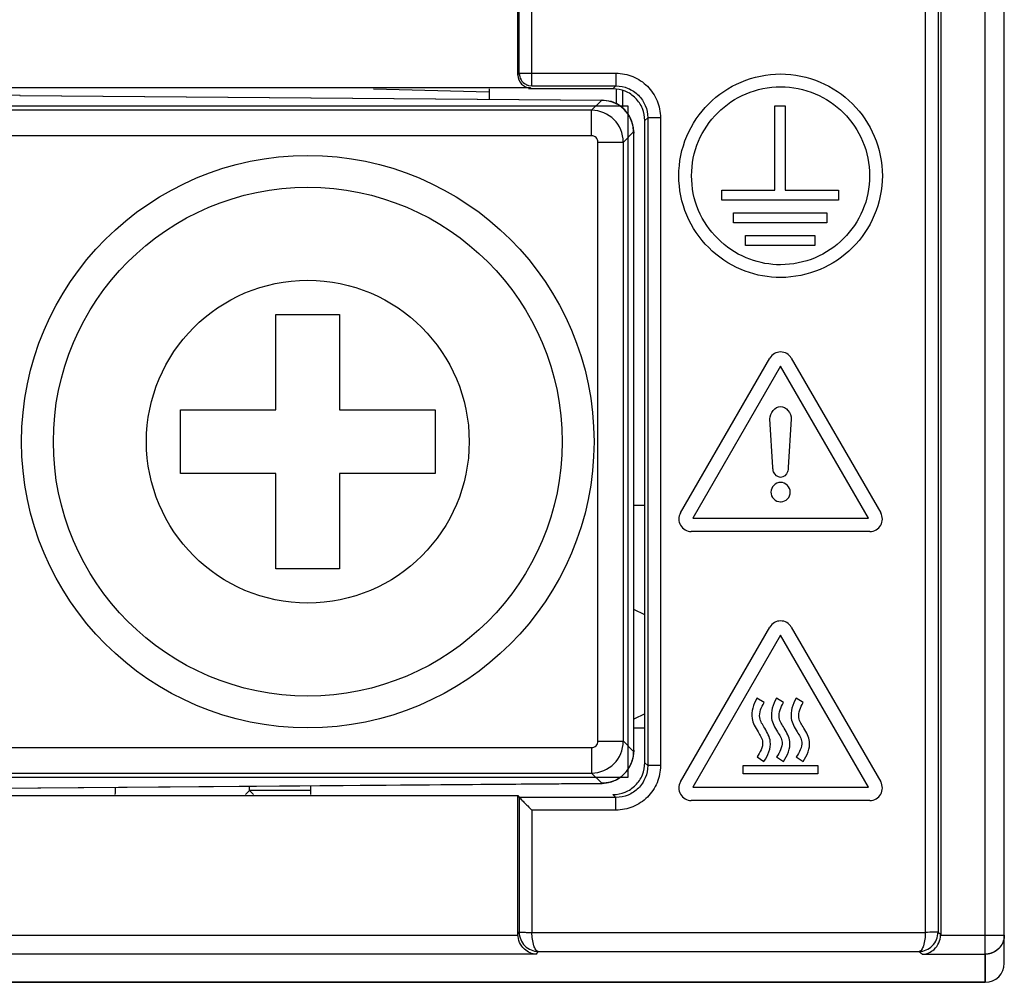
# Model space of a CAD drawing. Header units: millimetres. Extents: x 0 to 1706, y 0 to 575.
# Tile 15 of 34: x 1097 to 1113, y 298 to 313. Entities that reach past the tile are written whole.
import ezdxf

# ---------------------------------------------------------------- set-up
doc = ezdxf.new("R2010")
doc.units = ezdxf.units.MM
doc.header["$LTSCALE"] = 30.734
doc.layers.get('0').update_dxf_attribs({"linetype": 'CONTINUOUS'})
for name, color, linetype in [('00_COMPONENTS', 7, 'CONTINUOUS'), ('03___PRT_ALL_CURVES', 7, 'CONTINUOUS'), ('20_ALL_FEATURES', 7, 'CONTINUOUS'), ('3_ALL_AXES', 7, 'CONTINUOUS'), ('7_ALL_FEATURES', 7, 'CONTINUOUS')]:
    doc.layers.add(name, color=color, linetype=linetype)

msp = doc.modelspace()

# ---------------------------------------------------------------- linework, layer by layer
at = {"linetype": 'Continuous'}
for p, q in [((1112.571, 297.688), (1112.571, 467.688)), ((1112.871, 297.988), (1112.871, 467.388)), ((1111.629, 434.238), (1111.629, 298.473)), ((1111.829, 434.238), (1111.829, 298.477)), ((1111.871, 434.238), (1111.871, 298.429)), ((1105.245, 311.981), (1105.245, 316.365)), ((1105.445, 311.781), (1105.445, 316.365)), ((1105.224, 311.953), (1105.224, 314.381)), ((1105.224, 311.953), (1105.245, 311.981)), ((1105.245, 311.981), (1106.765, 311.981)), ((1105.245, 311.981), (1105.245, 311.976)), ((1106.765, 311.981), (1106.765, 311.781)), ((1105.393, 311.788), (1105.445, 311.781)), ((1105.445, 311.781), (1106.765, 311.781)), ((1106.765, 311.781), (1106.719, 311.735)), ((1105.424, 311.753), (1090.12, 311.753)), ((1097.399, 311.632), (1097.185, 311.634)), ((1097.399, 311.632), (1097.391, 311.631)), ((1097.391, 311.631), (1106.543, 311.559)), ((1097.399, 311.632), (1106.547, 311.559)), ((1102.954, 311.735), (1104.771, 311.688)), ((1104.771, 311.735), (1104.771, 311.573)), ((1106.719, 311.735), (1105.393, 311.735)), ((1105.424, 311.753), (1105.429, 311.76)), ((1106.771, 311.735), (1106.771, 311.5)), ((1106.382, 311.398), (1106.543, 311.559)), ((1106.547, 311.559), (1106.543, 311.559)), ((1106.683, 311.539), (1106.547, 311.559)), ((1106.806, 311.484), (1106.683, 311.539)), ((1106.382, 311.398), (1086.961, 311.398)), ((1106.382, 310.998), (1106.382, 311.398)), ((1107.265, 311.281), (1107.219, 311.236)), ((1107.219, 301.14), (1107.219, 311.236)), ((1107.465, 311.281), (1107.265, 311.281)), ((1107.265, 311.281), (1107.265, 301.094)), ((1107.465, 311.281), (1107.465, 301.094)), ((1106.382, 310.998), (1086.961, 310.998)), ((1106.882, 310.898), (1107.042, 311.059)), ((1107.044, 311.091), (1107.04, 311.12)), ((1107.044, 311.091), (1107.044, 311.09)), ((1107.044, 311.09), (1107.046, 311.041)), ((1107.045, 311.053), (1107.046, 311.041)), ((1107.046, 311.041), (1107.047, 311.038)), ((1107.046, 301.334), (1107.046, 311.041)), ((1107.047, 301.338), (1107.047, 311.038)), ((1106.482, 310.898), (1106.882, 310.898)), ((1106.482, 301.477), (1106.482, 310.898)), ((1106.882, 301.477), (1106.882, 310.898)), ((1107.219, 303.464), (1107.047, 303.55)), ((1107.219, 301.911), (1107.047, 301.825)), ((1106.482, 301.477), (1106.882, 301.477)), ((1106.882, 301.477), (1107.042, 301.317)), ((1086.961, 301.377), (1106.382, 301.377)), ((1106.382, 301.377), (1106.382, 300.977)), ((1107.04, 301.251), (1107.044, 301.284)), ((1107.044, 301.282), (1107.047, 301.338)), ((1107.046, 301.334), (1107.044, 301.284)), ((1107.044, 301.284), (1107.044, 301.282)), ((1107.047, 301.338), (1107.046, 301.334)), ((1107.265, 301.094), (1107.219, 301.14)), ((1107.465, 301.094), (1107.265, 301.094)), ((1086.961, 300.977), (1106.382, 300.977)), ((1106.382, 300.977), (1106.543, 300.817)), ((1094.114, 300.718), (1106.543, 300.817)), ((1094.191, 300.718), (1106.547, 300.816)), ((1101.971, 300.702), (1101.971, 300.78)), ((1106.543, 300.817), (1106.547, 300.816)), ((1106.547, 300.816), (1106.648, 300.828)), ((1106.648, 300.828), (1106.76, 300.866)), ((1090.12, 300.623), (1105.224, 300.623)), ((1101.006, 300.702), (1100.944, 300.64)), ((1101.006, 300.702), (1101.006, 300.772)), ((1101.971, 300.702), (1101.006, 300.702)), ((1105.224, 300.623), (1105.245, 300.594)), ((1105.224, 298.429), (1105.224, 300.623)), ((1106.765, 300.594), (1106.719, 300.64)), ((1106.765, 300.594), (1105.245, 300.594)), ((1105.245, 300.594), (1105.245, 298.477)), ((1106.765, 300.395), (1106.765, 300.594)), ((1106.765, 300.395), (1105.445, 300.395)), ((1105.445, 300.395), (1105.445, 298.473)), ((1105.224, 298.442), (1105.245, 298.477)), ((1105.445, 298.473), (1111.629, 298.473)), ((1111.829, 298.477), (1111.871, 298.441)), ((1090.12, 298.429), (1105.224, 298.429)), ((1111.871, 298.429), (1112.871, 298.429)), ((1105.516, 298.129), (1105.542, 298.173)), ((1105.542, 298.173), (1111.534, 298.173)), ((1105.516, 298.129), (1089.827, 298.129)), ((1112.584, 298.13), (1112.571, 298.129)), ((1112.571, 297.688), (1096.868, 297.688))]:
    msp.add_line(p, q, dxfattribs=at)
for points in [[(1106.979, 311.304), (1106.906, 311.403), (1106.806, 311.484)], [(1107.04, 311.12), (1107.022, 311.202), (1106.979, 311.304)], [(1107.047, 311.038), (1107.046, 311.066), (1107.044, 311.09)], [(1106.99, 301.092), (1107.024, 301.178), (1107.04, 301.251)], [(1106.76, 300.866), (1106.856, 300.927), (1106.934, 301.004), (1106.99, 301.092)]]:
    msp.add_lwpolyline(points, dxfattribs=at)
for centre, radius, start, end in [((1105.444, 311.981), 0.2, 240.7597, 247.9096), ((1105.446, 311.985), 0.204, 247.9011, 254.9333), ((1106.543, 311.059), 0.499, 67.5228, 73.9618), ((1106.542, 311.058), 0.5, 22.5248, 67.4752), ((1106.381, 310.898), 0.5, 0.0363, 89.9637), ((1106.543, 311.059), 0.499, 16.0382, 22.4772), ((1106.537, 311.057), 0.505, 3.6456, 16.0456), ((1106.382, 310.898), 0.1, 359.9919, 90.0081), ((1106.55, 311.058), 0.492, 0.0454, 3.6175), ((1106.381, 301.478), 0.5, 270.0363, 359.9637), ((1106.382, 301.477), 0.1, 269.9919, 0.0081), ((1106.542, 301.317), 0.5, 292.5248, 337.4752), ((1106.543, 301.316), 0.499, 337.5228, 343.9618), ((1106.543, 301.316), 0.499, 286.0382, 292.4772), ((1095.906, 300.84), 2.995, 356.1761, 358.3904), ((1072.766, 272.496), 39.913, 44.8385, 44.9651), ((1100.971, 300.702), 1, 356.4449, 0), ((1112.572, 298.428), 0.299, 315.1404, 330.3447), ((1112.571, 297.988), 0.3, 270, 0)]:
    msp.add_arc(centre, radius, start, end, dxfattribs=at)
msp.add_ellipse((1105.424, 311.953), major_axis=(0.12, 0.16), ratio=0.999049, start_param=-4.068516, end_param=-2.498634, dxfattribs=at)
for points, knots in [([(1105.245, 311.976), (1105.246, 311.942), (1105.266, 311.873), (1105.317, 311.823), (1105.347, 311.807)], [0, 0, 0, 0, 0.500075, 1, 1, 1, 1]), ([(1106.765, 311.981), (1106.856, 311.981), (1107.04, 311.944), (1107.272, 311.789), (1107.428, 311.556), (1107.465, 311.372), (1107.465, 311.281)], [0, 0, 0, 0, 0.249957, 0.499945, 0.74998, 1, 1, 1, 1]), ([(1106.765, 311.781), (1106.83, 311.781), (1106.961, 311.755), (1107.128, 311.644), (1107.239, 311.478), (1107.265, 311.346), (1107.265, 311.281)], [0, 0, 0, 0, 0.249952, 0.499945, 0.749985, 1, 1, 1, 1]), ([(1107.219, 311.236), (1107.219, 311.301), (1107.193, 311.432), (1107.082, 311.599), (1106.916, 311.71), (1106.784, 311.735), (1106.719, 311.735)], [0, 0, 0, 0, 0.249961, 0.500023, 0.750083, 1, 1, 1, 1]), ([(1107.042, 311.059), (1107.042, 311.059), (1107.043, 311.059), (1107.043, 311.058), (1107.044, 311.058)], [0, 0, 0, 0, 0.354549, 1, 1, 1, 1]), ([(1107.044, 311.058), (1107.044, 311.057), (1107.044, 311.055), (1107.045, 311.054), (1107.045, 311.053)], [0, 0, 0, 0, 0.399724, 1, 1, 1, 1]), ([(1107.042, 301.317), (1107.043, 301.316), (1107.044, 301.317), (1107.044, 301.319), (1107.044, 301.32)], [0, 0, 0, 0, 0.249266, 1, 1, 1, 1]), ([(1107.044, 301.32), (1107.045, 301.321), (1107.045, 301.325), (1107.046, 301.33), (1107.046, 301.334)], [0, 0, 0, 0, 0.180469, 1, 1, 1, 1]), ([(1106.719, 300.64), (1106.784, 300.64), (1106.916, 300.666), (1107.082, 300.777), (1107.193, 300.943), (1107.219, 301.075), (1107.219, 301.14)], [0, 0, 0, 0, 0.249934, 0.499994, 0.75004, 1, 1, 1, 1]), ([(1107.265, 301.094), (1107.265, 301.029), (1107.239, 300.898), (1107.128, 300.731), (1106.961, 300.62), (1106.83, 300.594), (1106.765, 300.594)], [0, 0, 0, 0, 0.249952, 0.499945, 0.749985, 1, 1, 1, 1]), ([(1107.465, 301.094), (1107.465, 301.003), (1107.428, 300.819), (1107.273, 300.587), (1107.04, 300.431), (1106.856, 300.395), (1106.765, 300.395)], [0, 0, 0, 0, 0.249957, 0.499945, 0.74998, 1, 1, 1, 1]), ([(1105.245, 300.594), (1105.251, 300.586), (1105.278, 300.563), (1105.321, 300.517), (1105.381, 300.459), (1105.423, 300.416), (1105.445, 300.395)], [0, 0, 0, 0, 0.11609, 0.365578, 0.672407, 1, 1, 1, 1]), ([(1105.245, 298.477), (1105.245, 298.399), (1105.309, 298.24), (1105.467, 298.174), (1105.542, 298.173)], [0, 0, 0, 0, 0.508931, 1, 1, 1, 1]), ([(1105.245, 298.477), (1105.25, 298.476), (1105.271, 298.477), (1105.312, 298.474), (1105.373, 298.473), (1105.42, 298.473), (1105.445, 298.473)], [0, 0, 0, 0, 0.083701, 0.301985, 0.623785, 1, 1, 1, 1]), ([(1105.542, 298.173), (1105.528, 298.175), (1105.497, 298.205), (1105.457, 298.305), (1105.446, 298.402), (1105.445, 298.473)], [0, 0, 0, 0, 0.133631, 0.351488, 1, 1, 1, 1]), ([(1111.534, 298.173), (1111.609, 298.174), (1111.765, 298.241), (1111.829, 298.399), (1111.829, 298.477)], [0, 0, 0, 0, 0.489974, 1, 1, 1, 1]), ([(1111.629, 298.473), (1111.628, 298.402), (1111.617, 298.306), (1111.579, 298.205), (1111.549, 298.175), (1111.534, 298.173)], [0, 0, 0, 0, 0.650026, 0.867949, 1, 1, 1, 1]), ([(1111.829, 298.477), (1111.808, 298.475), (1111.742, 298.475), (1111.675, 298.473), (1111.629, 298.473)], [0, 0, 0, 0, 0.310714, 1, 1, 1, 1]), ([(1105.516, 298.129), (1105.448, 298.132), (1105.293, 298.197), (1105.224, 298.357), (1105.224, 298.442)], [0, 0, 0, 0, 0.446241, 1, 1, 1, 1])]:
    msp.add_open_spline(points, degree=3, knots=knots, dxfattribs=at)
for points in [[(1106.543, 311.559), (1106.589, 311.559), (1106.636, 311.552), (1106.681, 311.539)], [(1107.042, 301.317), (1107.042, 301.27), (1107.036, 301.223), (1107.023, 301.178)], [(1106.681, 300.836), (1106.636, 300.824), (1106.589, 300.817), (1106.543, 300.817)], [(1112.871, 298.429), (1112.871, 298.378), (1112.857, 298.325), (1112.832, 298.281)], [(1112.784, 298.218), (1112.749, 298.182), (1112.703, 298.155), (1112.655, 298.141)], [(1112.655, 298.141), (1112.632, 298.135), (1112.608, 298.131), (1112.584, 298.13)]]:
    msp.add_open_spline(points, degree=3, dxfattribs=at)
at = {"layer": '00_COMPONENTS', "linetype": 'Continuous'}
for p, q in [((1104.771, 311.735), (1104.771, 311.573)), ((1106.771, 311.735), (1106.771, 311.5))]:
    msp.add_line(p, q, dxfattribs=at)
at = {"layer": '03___PRT_ALL_CURVES', "linetype": 'Continuous'}
for p, q in [((1112.871, 298.429), (1112.871, 467.388)), ((1086.393, 311.466), (1106.95, 311.466)), ((1106.95, 311.466), (1106.95, 300.909)), ((1106.95, 300.909), (1086.393, 300.909)), ((1112.571, 298.129), (1112.571, 297.688)), ((1096.868, 297.688), (1112.571, 297.688))]:
    msp.add_line(p, q, dxfattribs=at)
for points, knots in [([(1112.871, 298.429), (1112.871, 298.426), (1112.871, 298.421), (1112.871, 298.415), (1112.871, 298.411), (1112.87, 298.408), (1112.87, 298.406), (1112.87, 298.404), (1112.87, 298.403), (1112.87, 298.4), (1112.869, 298.396), (1112.869, 298.391), (1112.868, 298.386), (1112.868, 298.382), (1112.867, 298.379), (1112.867, 298.378), (1112.867, 298.376), (1112.866, 298.374), (1112.865, 298.369), (1112.864, 298.364), (1112.863, 298.358), (1112.862, 298.355), (1112.862, 298.354), (1112.861, 298.352), (1112.861, 298.351), (1112.861, 298.35), (1112.86, 298.347), (1112.859, 298.343), (1112.857, 298.339), (1112.856, 298.335), (1112.855, 298.332), (1112.855, 298.33), (1112.854, 298.329), (1112.854, 298.327), (1112.852, 298.325), (1112.851, 298.321), (1112.849, 298.316), (1112.847, 298.312), (1112.846, 298.308), (1112.845, 298.305), (1112.844, 298.304), (1112.843, 298.302), (1112.842, 298.301), (1112.841, 298.298), (1112.839, 298.294), (1112.836, 298.288), (1112.834, 298.284), (1112.832, 298.281)], [0, 0, 0, 0, 0.0625, 0.09375, 0.125, 0.140625, 0.15625, 0.164062, 0.171875, 0.1875, 0.21875, 0.25, 0.28125, 0.3125, 0.328125, 0.335938, 0.34375, 0.359375, 0.375, 0.4375, 0.46875, 0.484375, 0.492188, 0.5, 0.507812, 0.515625, 0.53125, 0.5625, 0.59375, 0.625, 0.640625, 0.65625, 0.664062, 0.671875, 0.6875, 0.71875, 0.75, 0.78125, 0.8125, 0.828125, 0.835938, 0.84375, 0.859375, 0.875, 0.90625, 0.9375, 1, 1, 1, 1]), ([(1112.722, 298.17), (1112.719, 298.168), (1112.715, 298.166), (1112.709, 298.163), (1112.705, 298.161), (1112.702, 298.16), (1112.701, 298.159), (1112.699, 298.158), (1112.698, 298.157), (1112.695, 298.156), (1112.691, 298.154), (1112.687, 298.153), (1112.682, 298.151), (1112.678, 298.149), (1112.676, 298.148), (1112.674, 298.147), (1112.673, 298.147), (1112.671, 298.146), (1112.666, 298.145), (1112.661, 298.143), (1112.655, 298.141), (1112.652, 298.14), (1112.651, 298.14), (1112.65, 298.14), (1112.649, 298.139), (1112.647, 298.139), (1112.644, 298.138), (1112.639, 298.137), (1112.633, 298.136), (1112.628, 298.135), (1112.626, 298.134), (1112.625, 298.134), (1112.623, 298.134), (1112.62, 298.133), (1112.616, 298.133), (1112.611, 298.132), (1112.606, 298.132), (1112.602, 298.131), (1112.599, 298.131), (1112.598, 298.13), (1112.596, 298.13), (1112.594, 298.13), (1112.591, 298.13), (1112.586, 298.13), (1112.58, 298.13), (1112.575, 298.129), (1112.571, 298.129)], [0, 0, 0, 0, 0.0625, 0.09375, 0.125, 0.140625, 0.15625, 0.164062, 0.171875, 0.1875, 0.21875, 0.25, 0.28125, 0.3125, 0.328125, 0.335938, 0.34375, 0.359375, 0.375, 0.4375, 0.46875, 0.484375, 0.492188, 0.5, 0.507812, 0.515625, 0.53125, 0.5625, 0.625, 0.640625, 0.65625, 0.664062, 0.671875, 0.6875, 0.71875, 0.75, 0.78125, 0.8125, 0.828125, 0.835938, 0.84375, 0.859375, 0.875, 0.90625, 0.9375, 1, 1, 1, 1]), ([(1112.832, 298.281), (1112.83, 298.278), (1112.828, 298.274), (1112.824, 298.268), (1112.822, 298.265), (1112.82, 298.262), (1112.819, 298.26), (1112.818, 298.259), (1112.817, 298.258), (1112.816, 298.255), (1112.813, 298.252), (1112.81, 298.248), (1112.807, 298.244), (1112.805, 298.241), (1112.803, 298.239), (1112.802, 298.237), (1112.801, 298.236), (1112.8, 298.235), (1112.796, 298.231), (1112.793, 298.227), (1112.789, 298.223), (1112.787, 298.22), (1112.786, 298.219), (1112.785, 298.218), (1112.784, 298.217), (1112.783, 298.216), (1112.781, 298.214), (1112.776, 298.211), (1112.772, 298.207), (1112.769, 298.203), (1112.767, 298.202), (1112.766, 298.201), (1112.765, 298.2), (1112.762, 298.198), (1112.759, 298.196), (1112.755, 298.193), (1112.751, 298.19), (1112.748, 298.187), (1112.746, 298.185), (1112.745, 298.184), (1112.743, 298.183), (1112.741, 298.182), (1112.739, 298.18), (1112.735, 298.178), (1112.729, 298.174), (1112.725, 298.172), (1112.722, 298.17)], [0, 0, 0, 0, 0.0625, 0.09375, 0.125, 0.140625, 0.15625, 0.164062, 0.171875, 0.1875, 0.21875, 0.25, 0.28125, 0.3125, 0.328125, 0.335938, 0.34375, 0.359375, 0.375, 0.4375, 0.46875, 0.484375, 0.492188, 0.5, 0.507812, 0.515625, 0.53125, 0.5625, 0.625, 0.640625, 0.65625, 0.664062, 0.671875, 0.6875, 0.71875, 0.75, 0.78125, 0.8125, 0.828125, 0.835938, 0.84375, 0.859375, 0.875, 0.90625, 0.9375, 1, 1, 1, 1])]:
    msp.add_open_spline(points, degree=3, knots=knots, dxfattribs=at)
at = {"layer": '20_ALL_FEATURES', "linetype": 'Continuous'}
for p, q in [((1109.266, 311.468), (1109.426, 311.468)), ((1109.266, 310.143), (1109.266, 311.468)), ((1109.426, 311.468), (1109.426, 310.143)), ((1108.43, 310.143), (1109.266, 310.143)), ((1108.43, 309.983), (1108.43, 310.143)), ((1109.426, 310.143), (1110.262, 310.143)), ((1110.262, 310.143), (1110.262, 309.983)), ((1110.262, 309.983), (1108.43, 309.983)), ((1108.612, 309.787), (1110.081, 309.787)), ((1108.612, 309.627), (1108.612, 309.787)), ((1110.081, 309.787), (1110.081, 309.627)), ((1110.081, 309.627), (1108.612, 309.627)), ((1108.801, 309.431), (1109.891, 309.431)), ((1108.801, 309.271), (1108.801, 309.431)), ((1109.891, 309.431), (1109.891, 309.271)), ((1109.891, 309.271), (1108.801, 309.271)), ((1107.781, 305.069), (1109.185, 307.502)), ((1109.523, 307.502), (1110.928, 305.069)), ((1109.354, 307.375), (1107.975, 304.986)), ((1110.734, 304.986), (1109.354, 307.375)), ((1109.234, 305.784), (1109.186, 306.547)), ((1109.523, 306.547), (1109.474, 305.784)), ((1107.975, 304.986), (1110.734, 304.986)), ((1110.759, 304.776), (1107.95, 304.776)), ((1107.781, 300.84), (1109.185, 303.272)), ((1109.523, 303.272), (1110.928, 300.84)), ((1109.354, 303.146), (1107.975, 300.756)), ((1110.734, 300.756), (1109.354, 303.146)), ((1109.094, 302.085), (1108.983, 302.153)), ((1109.401, 302.085), (1109.29, 302.153)), ((1109.71, 302.085), (1109.599, 302.153)), ((1108.768, 301.094), (1109.941, 301.094)), ((1108.768, 300.965), (1108.768, 301.094)), ((1108.985, 301.231), (1109.093, 301.16)), ((1109.291, 301.231), (1109.4, 301.16)), ((1109.601, 301.231), (1109.709, 301.16)), ((1109.941, 301.094), (1109.941, 300.965)), ((1109.941, 300.965), (1108.768, 300.965)), ((1107.975, 300.756), (1110.734, 300.756)), ((1110.759, 300.547), (1107.95, 300.547)), ((1111.534, 298.173), (1111.587, 298.129)), ((1111.587, 298.129), (1112.571, 298.129))]:
    msp.add_line(p, q, dxfattribs=at)
for centre, start, end in [((1109.354, 307.404), 30.0132, 149.9868), ((1107.95, 304.971), 150.01, 270.0222), ((1110.759, 304.971), 270.0016, 29.9956), ((1109.354, 303.175), 30.0132, 149.9868), ((1107.95, 300.742), 150.01, 270.0222), ((1110.759, 300.742), 270.0016, 29.9956)]:
    msp.add_arc(centre, 0.195, start, end, dxfattribs=at)
for points, knots in [([(1109.283, 308.771), (1109.094, 308.779), (1108.702, 308.868), (1108.196, 309.211), (1107.839, 309.737), (1107.711, 310.369), (1107.839, 311.001), (1108.196, 311.528), (1108.723, 311.884), (1109.141, 311.969), (1109.354, 311.969)], [0, 0, 0, 0, 0.114572, 0.239266, 0.36396, 0.492854, 0.621748, 0.746442, 0.87109, 1, 1, 1, 1]), ([(1109.354, 311.969), (1109.567, 311.969), (1109.986, 311.884), (1110.513, 311.528), (1110.869, 311.001), (1110.997, 310.369), (1110.869, 309.737), (1110.513, 309.211), (1109.986, 308.854), (1109.544, 308.765), (1109.307, 308.77), (1109.283, 308.771)], [0, 0, 0, 0, 0.12532, 0.246498, 0.367719, 0.493024, 0.618329, 0.739551, 0.860772, 0.986077, 1, 1, 1, 1]), ([(1109.292, 308.971), (1109.127, 308.978), (1108.784, 309.055), (1108.341, 309.356), (1108.028, 309.816), (1107.917, 310.369), (1108.028, 310.922), (1108.341, 311.383), (1108.802, 311.695), (1109.168, 311.769), (1109.354, 311.769)], [0, 0, 0, 0, 0.11457, 0.239266, 0.363962, 0.492854, 0.621746, 0.746442, 0.871093, 1, 1, 1, 1]), ([(1109.354, 311.769), (1109.541, 311.769), (1109.907, 311.695), (1110.368, 311.383), (1110.68, 310.922), (1110.792, 310.369), (1110.68, 309.816), (1110.368, 309.356), (1109.907, 309.044), (1109.52, 308.965), (1109.313, 308.97), (1109.292, 308.971)], [0, 0, 0, 0, 0.125318, 0.246498, 0.367722, 0.493024, 0.618327, 0.739551, 0.860775, 0.986077, 1, 1, 1, 1]), ([(1109.354, 305.627), (1109.308, 305.627), (1109.237, 305.689), (1109.234, 305.76), (1109.234, 305.784)], [0, 0, 0, 0, 0.66493, 1, 1, 1, 1]), ([(1109.474, 305.784), (1109.474, 305.76), (1109.471, 305.689), (1109.401, 305.627), (1109.354, 305.627)], [0, 0, 0, 0, 0.33507, 1, 1, 1, 1]), ([(1109.354, 305.548), (1109.315, 305.548), (1109.236, 305.513), (1109.185, 305.395), (1109.235, 305.276), (1109.317, 305.242), (1109.359, 305.243), (1109.361, 305.243)], [0, 0, 0, 0, 0.248526, 0.491327, 0.738397, 0.985466, 1, 1, 1, 1]), ([(1109.361, 305.243), (1109.399, 305.245), (1109.475, 305.278), (1109.524, 305.395), (1109.473, 305.513), (1109.394, 305.548), (1109.354, 305.548)], [0, 0, 0, 0, 0.239498, 0.493964, 0.744034, 1, 1, 1, 1]), ([(1108.983, 302.153), (1108.927, 302.06), (1108.862, 301.858), (1108.987, 301.642), (1109.113, 301.446), (1109.031, 301.3), (1108.985, 301.231)], [0, 0, 0, 0, 0.330482, 0.567087, 0.747501, 1, 1, 1, 1]), ([(1109.093, 301.16), (1109.154, 301.251), (1109.24, 301.447), (1109.115, 301.671), (1108.988, 301.862), (1109.052, 302.015), (1109.094, 302.085)], [0, 0, 0, 0, 0.333363, 0.564599, 0.750691, 1, 1, 1, 1]), ([(1109.29, 302.153), (1109.234, 302.06), (1109.169, 301.858), (1109.293, 301.642), (1109.42, 301.446), (1109.337, 301.3), (1109.291, 301.231)], [0, 0, 0, 0, 0.330482, 0.567087, 0.747501, 1, 1, 1, 1]), ([(1109.4, 301.16), (1109.461, 301.251), (1109.547, 301.447), (1109.421, 301.671), (1109.295, 301.862), (1109.358, 302.015), (1109.401, 302.085)], [0, 0, 0, 0, 0.333363, 0.564599, 0.750691, 1, 1, 1, 1]), ([(1109.599, 302.153), (1109.543, 302.06), (1109.478, 301.858), (1109.603, 301.642), (1109.729, 301.446), (1109.647, 301.3), (1109.601, 301.231)], [0, 0, 0, 0, 0.330482, 0.567087, 0.747501, 1, 1, 1, 1]), ([(1109.709, 301.16), (1109.77, 301.251), (1109.856, 301.447), (1109.731, 301.671), (1109.604, 301.862), (1109.668, 302.015), (1109.71, 302.085)], [0, 0, 0, 0, 0.333363, 0.564599, 0.750691, 1, 1, 1, 1]), ([(1111.587, 298.129), (1111.652, 298.132), (1111.799, 298.195), (1111.869, 298.347), (1111.869, 298.429)], [0, 0, 0, 0, 0.444793, 1, 1, 1, 1])]:
    msp.add_open_spline(points, degree=3, knots=knots, dxfattribs=at)
msp.add_open_spline([(1109.186, 306.547), (1109.186, 306.633), (1109.354, 306.852), (1109.523, 306.633), (1109.523, 306.547)], degree=3, dxfattribs=at)
at = {"layer": '3_ALL_AXES', "linetype": 'Continuous'}
for p, q in [((1106.871, 311.712), (1106.871, 311.431)), ((1107.047, 305.188), (1107.219, 305.188)), ((1107.047, 301.688), (1107.219, 301.688))]:
    msp.add_line(p, q, dxfattribs=at)
for radius in [4.5, 4, 2.537]:
    msp.add_circle((1101.921, 306.188), radius, dxfattribs=at)
at = {"layer": '7_ALL_FEATURES', "linetype": 'Continuous'}
for p, q in [((1101.421, 308.188), (1102.421, 308.188)), ((1101.421, 306.688), (1101.421, 308.188)), ((1102.421, 308.188), (1102.421, 306.688)), ((1099.921, 306.688), (1101.421, 306.688)), ((1099.921, 305.688), (1099.921, 306.688)), ((1102.421, 306.688), (1103.921, 306.688)), ((1103.921, 306.688), (1103.921, 305.688)), ((1101.421, 305.688), (1099.921, 305.688)), ((1101.421, 304.188), (1101.421, 305.688)), ((1103.921, 305.688), (1102.421, 305.688)), ((1102.421, 305.688), (1102.421, 304.188)), ((1102.421, 304.188), (1101.421, 304.188))]:
    msp.add_line(p, q, dxfattribs=at)

doc.saveas('drawing.dxf')
